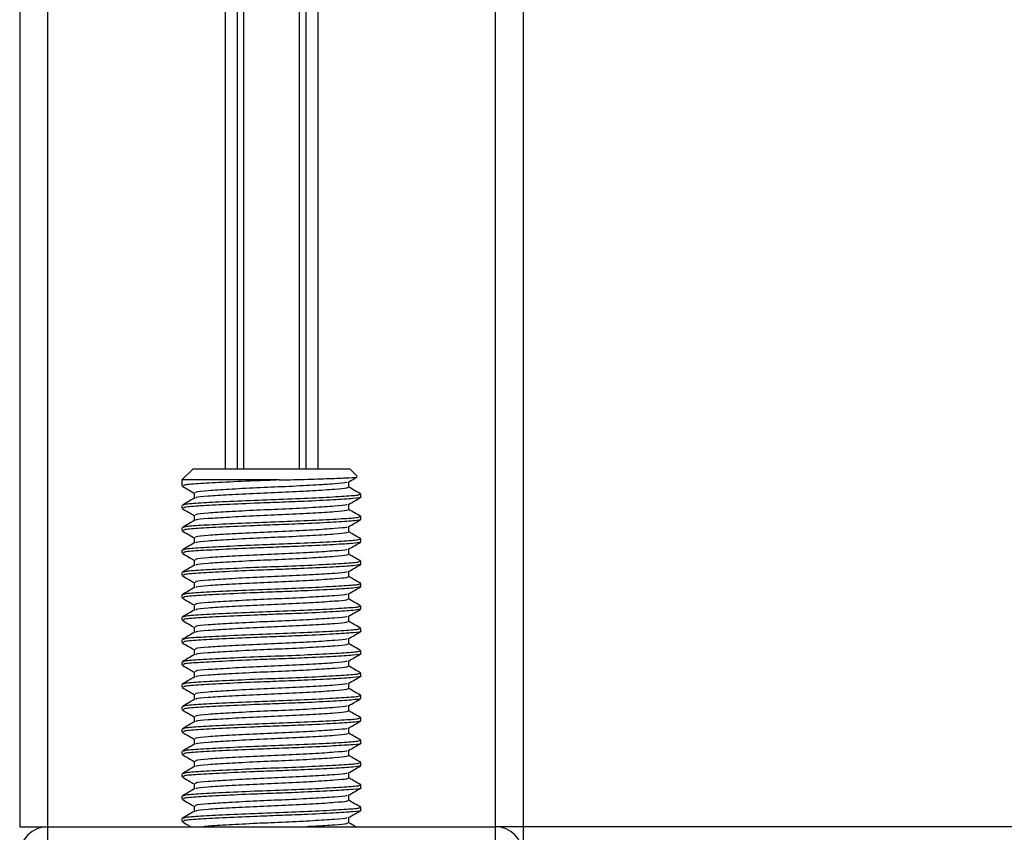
# Model space of a CAD drawing. Header units: millimetres. Extents: x 0 to 420, y 0 to 297.
# Tile 13 of 79: x 79 to 86, y 193 to 199. Entities that reach past the tile are written whole.
import ezdxf

# ---------------------------------------------------------------- set-up
doc = ezdxf.new("R2010")
doc.units = ezdxf.units.MM

msp = doc.modelspace()

# ---------------------------------------------------------------- linework, layer by layer
at = {"color": 7, "linetype": 'Continuous', "lineweight": 25}
for p, q in [((79.29436, 244.02058), (79.29436, 193.00075)), ((79.49365, 244.02058), (79.49365, 193.00075)), ((82.68239, 244.02058), (82.68239, 193.00075)), ((82.88169, 244.02058), (82.88169, 193.00075)), ((80.75719, 236.21614), (80.75719, 195.55174)), ((80.84361, 236.21614), (80.84361, 195.55174)), ((80.88937, 236.21614), (80.88937, 195.55174)), ((81.28667, 236.21614), (81.28667, 195.55174)), ((81.33244, 236.21614), (81.33244, 195.55174)), ((81.41885, 236.21614), (81.41885, 195.55174)), ((80.52999, 195.55174), (80.45027, 195.47203)), ((80.52999, 195.55174), (81.64605, 195.55174)), ((81.6978, 195.49999), (81.64605, 195.55174)), ((80.45027, 195.47203), (80.45027, 195.42988)), ((81.14332, 195.47203), (80.45027, 195.47203)), ((81.63947, 195.41986), (81.63947, 195.45872)), ((80.53657, 195.38), (80.53657, 195.34128)), ((81.72577, 195.35013), (81.72577, 195.37014)), ((80.45027, 195.29038), (80.45027, 195.27045)), ((81.63947, 195.26042), (81.63947, 195.29928)), ((80.53657, 195.22056), (80.53657, 195.18184)), ((81.72018, 195.19069), (81.72487, 195.1893)), ((81.72577, 195.19069), (81.72577, 195.2107)), ((80.45027, 195.13094), (80.45027, 195.11101)), ((81.63947, 195.10098), (81.63947, 195.13984)), ((80.53657, 195.06112), (80.53657, 195.02241)), ((81.72018, 195.03126), (81.72487, 195.02987)), ((81.72577, 195.03126), (81.72577, 195.05126)), ((80.45027, 194.9715), (80.45027, 194.95157)), ((81.63947, 194.94154), (81.63947, 194.98041)), ((80.53657, 194.90169), (80.53657, 194.86297)), ((81.72577, 194.87182), (81.72577, 194.89183)), ((81.63947, 194.78211), (81.63947, 194.82097)), ((81.72018, 194.87182), (81.72487, 194.87043)), ((80.45027, 194.81206), (80.45027, 194.79214)), ((80.53657, 194.74225), (80.53657, 194.70353)), ((81.72018, 194.71238), (81.72487, 194.71099)), ((81.72577, 194.71238), (81.72577, 194.73239)), ((80.45027, 194.65263), (80.45027, 194.6327)), ((81.63947, 194.62267), (81.63947, 194.66153)), ((80.53657, 194.58281), (80.53657, 194.5441)), ((81.72018, 194.55295), (81.72487, 194.55155)), ((81.72577, 194.55295), (81.72577, 194.57295)), ((80.45027, 194.49319), (80.45027, 194.47326)), ((81.63947, 194.46323), (81.63947, 194.5021)), ((80.53657, 194.42337), (80.53657, 194.38466)), ((81.72577, 194.39351), (81.72577, 194.41352)), ((80.45027, 194.33375), (80.45027, 194.31382)), ((81.63947, 194.3038), (81.63947, 194.34266)), ((80.53657, 194.26394), (80.53657, 194.22522)), ((81.72577, 194.23407), (81.72577, 194.25408)), ((81.63947, 194.14436), (81.63947, 194.18322)), ((80.45027, 194.17432), (80.45027, 194.15439)), ((80.53657, 194.1045), (80.53657, 194.06579)), ((81.72577, 194.07463), (81.72577, 194.09464)), ((80.45027, 194.01488), (80.45027, 193.99495)), ((81.63947, 193.98492), (81.63947, 194.02378)), ((80.53657, 193.94506), (80.53657, 193.90635)), ((81.72018, 193.9152), (81.72487, 193.91381)), ((81.72577, 193.9152), (81.72577, 193.9352)), ((80.45027, 193.85544), (80.45027, 193.83551)), ((81.63947, 193.82549), (81.63947, 193.86435)), ((80.53657, 193.78563), (80.53657, 193.74691)), ((81.72577, 193.75576), (81.72577, 193.77577)), ((80.45027, 193.69601), (80.45027, 193.67608)), ((81.63947, 193.66605), (81.63947, 193.70491)), ((81.72018, 193.75576), (81.72487, 193.75437)), ((80.53657, 193.62619), (80.53657, 193.58748)), ((81.72577, 193.59632), (81.72577, 193.61633)), ((80.45027, 193.53657), (80.45027, 193.51664)), ((81.63947, 193.50661), (81.63947, 193.54547)), ((80.53657, 193.46675), (80.53657, 193.42804)), ((81.72018, 193.43689), (81.72487, 193.4355)), ((81.72577, 193.43689), (81.72577, 193.45689)), ((80.45027, 193.37713), (80.45027, 193.3572)), ((81.63947, 193.34718), (81.63947, 193.38604)), ((80.53657, 193.30732), (80.53657, 193.2686)), ((81.72577, 193.27745), (81.72577, 193.29746)), ((80.45027, 193.2177), (80.45027, 193.19777)), ((81.63947, 193.18774), (81.63947, 193.2266)), ((80.53657, 193.14788), (80.53657, 193.10916)), ((81.72577, 193.11801), (81.72577, 193.13802)), ((81.63947, 193.0283), (81.63947, 193.06716)), ((79.29436, 193.00075), (79.49365, 193.00075)), ((79.49365, 193.00075), (79.49365, 192.84132)), ((79.49365, 193.00075), (82.68239, 193.00075)), ((80.45027, 193.05826), (80.45027, 193.03833)), ((82.88169, 193.00075), (82.68239, 193.00075)), ((82.68239, 193.00075), (82.68239, 192.84132)), ((192.49459, 193.00075), (82.88169, 193.00075)), ((82.88169, 193.00075), (82.88169, 192.82537))]:
    msp.add_line(p, q, dxfattribs=at)
for centre, start, end in [((79.49365, 192.80146), 90, 180), ((82.68239, 192.80146), 0, 90)]:
    msp.add_arc(centre, 0.1993, start, end, dxfattribs=at)
for points, knots in [([(81.14332, 195.47203), (81.08394, 195.46979), (80.94214, 195.46446), (80.73094, 195.45484), (80.55654, 195.44552), (80.45787, 195.43744), (80.46061, 195.43198), (80.46167, 195.42988)], [0, 0, 0, 0, 0.1684965, 0.4023825, 0.6300711, 0.8575321, 1, 1, 1, 1]), ([(81.62703, 195.45721), (81.62678, 195.45588), (81.62591, 195.45127), (81.54262, 195.44452), (81.39141, 195.4342), (81.19115, 195.42432), (80.97781, 195.41552), (80.77937, 195.405), (80.62841, 195.3957), (80.54303, 195.3876), (80.54544, 195.38212), (80.54638, 195.38001)], [0, 0, 0, 0, 0.0492908, 0.1712997, 0.2981292, 0.4238469, 0.5463291, 0.6737547, 0.7978, 0.9217212, 1, 1, 1, 1]), ([(81.14332, 195.47203), (81.21284, 195.47374), (81.35189, 195.47716), (81.52815, 195.483), (81.64947, 195.48839), (81.70697, 195.49243), (81.69653, 195.49513), (81.69368, 195.49586)], [0, 0, 0, 0, 0.22848125, 0.45696251, 0.68544372, 0.91407716, 1, 1, 1, 1]), ([(81.63674, 195.45714), (81.65117, 195.46549), (81.67168, 195.47738), (81.6922, 195.48926), (81.69829, 195.49278)], [0, 0, 0, 0, 0.7031723, 1, 1, 1, 1]), ([(80.45273, 195.42755), (80.46716, 195.4192), (80.49511, 195.40302), (80.52306, 195.38683), (80.53657, 195.379)], [0, 0, 0, 0, 0.5163558, 1, 1, 1, 1]), ([(81.63007, 195.41992), (81.63044, 195.41771), (81.63139, 195.4122), (81.54377, 195.40464), (81.39111, 195.39434), (81.19121, 195.38446), (80.97786, 195.37567), (80.7791, 195.36515), (80.6294, 195.35584), (80.54759, 195.34845), (80.54817, 195.34375), (80.54834, 195.34239)], [0, 0, 0, 0, 0.0812126, 0.2026951, 0.3289775, 0.4541529, 0.5761068, 0.7029826, 0.8264929, 0.9498795, 1, 1, 1, 1]), ([(81.7242, 195.37194), (81.70976, 195.3803), (81.68152, 195.39665), (81.65327, 195.413), (81.63947, 195.421)], [0, 0, 0, 0, 0.5112595, 1, 1, 1, 1]), ([(80.53846, 195.34238), (80.52403, 195.33402), (80.49516, 195.31729), (80.46629, 195.30058), (80.45185, 195.29222)], [0, 0, 0, 0, 0.4998987, 1, 1, 1, 1]), ([(81.71495, 195.37014), (81.7154, 195.36791), (81.71653, 195.36238), (81.61511, 195.35482), (81.43853, 195.34452), (81.20737, 195.33464), (80.96055, 195.32584), (80.73106, 195.31532), (80.55651, 195.30602), (80.45787, 195.29793), (80.46061, 195.29248), (80.46167, 195.29038)], [0, 0, 0, 0, 0.07952416, 0.19773806, 0.32061745, 0.44242089, 0.56109289, 0.68454905, 0.80473395, 0.92479867, 1, 1, 1, 1]), ([(81.72018, 195.35013), (81.72198, 195.34967), (81.73667, 195.34587), (81.67582, 195.3393), (81.53948, 195.33002), (81.34503, 195.32032), (81.14602, 195.31266), (80.94186, 195.30502), (80.73102, 195.2954), (80.55652, 195.28609), (80.45787, 195.278), (80.46061, 195.27255), (80.46167, 195.27045)], [0, 0, 0, 0, 0.0167834, 0.1370015, 0.2569808, 0.380436, 0.4722687, 0.5611895, 0.6846185, 0.8047769, 0.9248152, 1, 1, 1, 1]), ([(81.63674, 195.2977), (81.65117, 195.30606), (81.68002, 195.32277), (81.70888, 195.33948), (81.72332, 195.34783)], [0, 0, 0, 0, 0.4999098, 1, 1, 1, 1]), ([(80.45273, 195.26811), (80.46716, 195.25976), (80.49511, 195.24358), (80.52306, 195.22739), (80.53657, 195.21956)], [0, 0, 0, 0, 0.51635581, 1, 1, 1, 1]), ([(81.62703, 195.29777), (81.62678, 195.29645), (81.62591, 195.29183), (81.54262, 195.28508), (81.39141, 195.27476), (81.19115, 195.26489), (80.97781, 195.25609), (80.77937, 195.24557), (80.62841, 195.23627), (80.54303, 195.22816), (80.54544, 195.22269), (80.54638, 195.22057)], [0, 0, 0, 0, 0.04929084, 0.1712997, 0.29812922, 0.42384695, 0.54632913, 0.67375466, 0.7978, 0.92172117, 1, 1, 1, 1]), ([(81.63007, 195.26048), (81.63044, 195.25827), (81.63139, 195.25276), (81.54377, 195.24521), (81.39111, 195.23491), (81.19121, 195.22502), (80.97786, 195.21623), (80.7791, 195.20571), (80.6294, 195.1964), (80.54759, 195.18902), (80.54817, 195.18431), (80.54834, 195.18295)], [0, 0, 0, 0, 0.08121257, 0.20269512, 0.32897753, 0.45415295, 0.57610678, 0.70298262, 0.82649287, 0.94987948, 1, 1, 1, 1]), ([(81.7242, 195.2125), (81.70976, 195.22086), (81.68152, 195.23721), (81.65327, 195.25357), (81.63947, 195.26156)], [0, 0, 0, 0, 0.5112595, 1, 1, 1, 1]), ([(80.53846, 195.18294), (80.52403, 195.17458), (80.49516, 195.15785), (80.46629, 195.14114), (80.45185, 195.13278)], [0, 0, 0, 0, 0.4998987, 1, 1, 1, 1]), ([(81.71495, 195.2107), (81.7154, 195.20848), (81.71653, 195.20295), (81.61511, 195.19538), (81.43853, 195.18508), (81.20737, 195.1752), (80.96055, 195.1664), (80.73106, 195.15588), (80.55651, 195.14658), (80.45787, 195.13849), (80.46061, 195.13304), (80.46167, 195.13094)], [0, 0, 0, 0, 0.07952416, 0.19773806, 0.32061745, 0.44242089, 0.56109289, 0.68454905, 0.80473395, 0.92479867, 1, 1, 1, 1]), ([(81.71949, 195.18842), (81.70734, 195.18555), (81.68183, 195.17951), (81.53651, 195.1706), (81.34561, 195.16088), (81.14589, 195.15322), (80.94191, 195.14558), (80.73101, 195.13596), (80.55652, 195.12665), (80.45787, 195.11856), (80.46061, 195.11311), (80.46167, 195.11101)], [0, 0, 0, 0, 0.1121001, 0.2355413, 0.3625587, 0.4570412, 0.5485278, 0.6755183, 0.7991439, 0.9226458, 1, 1, 1, 1]), ([(81.63674, 195.13826), (81.65117, 195.14662), (81.68002, 195.16334), (81.70888, 195.18004), (81.72332, 195.1884)], [0, 0, 0, 0, 0.4999098, 1, 1, 1, 1]), ([(80.45273, 195.10868), (80.46716, 195.10032), (80.49511, 195.08414), (80.52306, 195.06795), (80.53657, 195.06012)], [0, 0, 0, 0, 0.5163558, 1, 1, 1, 1]), ([(81.62703, 195.13834), (81.62678, 195.13701), (81.62591, 195.13239), (81.54262, 195.12565), (81.39141, 195.11533), (81.19115, 195.10545), (80.97781, 195.09665), (80.77937, 195.08613), (80.62841, 195.07683), (80.54303, 195.06872), (80.54544, 195.06325), (80.54638, 195.06113)], [0, 0, 0, 0, 0.0492908, 0.1712997, 0.2981292, 0.4238469, 0.5463291, 0.6737547, 0.7978, 0.9217212, 1, 1, 1, 1]), ([(81.63007, 195.10105), (81.63044, 195.09884), (81.63139, 195.09332), (81.54377, 195.08577), (81.39111, 195.07547), (81.19121, 195.06559), (80.97786, 195.05679), (80.7791, 195.04627), (80.6294, 195.03696), (80.54759, 195.02958), (80.54817, 195.02488), (80.54834, 195.02352)], [0, 0, 0, 0, 0.0812126, 0.2026951, 0.3289775, 0.4541529, 0.5761068, 0.7029826, 0.8264929, 0.9498795, 1, 1, 1, 1]), ([(81.7242, 195.05306), (81.70976, 195.06142), (81.68152, 195.07777), (81.65327, 195.09413), (81.63947, 195.10213)], [0, 0, 0, 0, 0.5112595, 1, 1, 1, 1]), ([(80.53846, 195.0235), (80.52403, 195.01514), (80.49516, 194.99842), (80.46629, 194.9817), (80.45185, 194.97334)], [0, 0, 0, 0, 0.4998987, 1, 1, 1, 1]), ([(81.71495, 195.05126), (81.7154, 195.04904), (81.71653, 195.04351), (81.61511, 195.03594), (81.43853, 195.02565), (81.20737, 195.01576), (80.96055, 195.00697), (80.73106, 194.99645), (80.55651, 194.98715), (80.45787, 194.97906), (80.46061, 194.9736), (80.46167, 194.9715)], [0, 0, 0, 0, 0.0795242, 0.1977381, 0.3206174, 0.4424209, 0.5610929, 0.684549, 0.8047339, 0.9247987, 1, 1, 1, 1]), ([(81.71949, 195.02898), (81.70734, 195.02611), (81.68183, 195.02007), (81.53651, 195.01117), (81.34561, 195.00144), (81.14589, 194.99379), (80.94191, 194.98615), (80.73101, 194.97653), (80.55652, 194.96721), (80.45787, 194.95913), (80.46061, 194.95367), (80.46167, 194.95157)], [0, 0, 0, 0, 0.1121001, 0.2355413, 0.3625587, 0.4570412, 0.5485278, 0.6755183, 0.7991439, 0.9226458, 1, 1, 1, 1]), ([(81.63674, 194.97883), (81.65117, 194.98718), (81.68002, 195.0039), (81.70888, 195.0206), (81.72332, 195.02896)], [0, 0, 0, 0, 0.4999098, 1, 1, 1, 1]), ([(81.62703, 194.9789), (81.62678, 194.97757), (81.62591, 194.97296), (81.54262, 194.96621), (81.39141, 194.95589), (81.19115, 194.94601), (80.97781, 194.93721), (80.77937, 194.92669), (80.62841, 194.91739), (80.54303, 194.90928), (80.54544, 194.90381), (80.54638, 194.9017)], [0, 0, 0, 0, 0.0492908, 0.1712997, 0.2981292, 0.4238469, 0.5463291, 0.6737547, 0.7978, 0.9217212, 1, 1, 1, 1]), ([(80.45273, 194.94924), (80.46716, 194.94089), (80.49511, 194.92471), (80.52306, 194.90852), (80.53657, 194.90069)], [0, 0, 0, 0, 0.51635581, 1, 1, 1, 1]), ([(81.71495, 194.89183), (81.7154, 194.8896), (81.71653, 194.88407), (81.61511, 194.87651), (81.43853, 194.86621), (81.20737, 194.85633), (80.96055, 194.84753), (80.73106, 194.83701), (80.55651, 194.82771), (80.45787, 194.81962), (80.46061, 194.81416), (80.46167, 194.81206)], [0, 0, 0, 0, 0.0795242, 0.1977381, 0.3206174, 0.4424209, 0.5610929, 0.684549, 0.8047339, 0.9247987, 1, 1, 1, 1]), ([(81.63007, 194.94161), (81.63044, 194.9394), (81.63139, 194.93388), (81.54377, 194.92633), (81.39111, 194.91603), (81.19121, 194.90615), (80.97786, 194.89735), (80.7791, 194.88684), (80.6294, 194.87752), (80.54759, 194.87014), (80.54817, 194.86544), (80.54834, 194.86408)], [0, 0, 0, 0, 0.0812126, 0.2026951, 0.3289775, 0.4541529, 0.5761068, 0.7029826, 0.8264929, 0.9498795, 1, 1, 1, 1]), ([(81.7242, 194.89363), (81.70976, 194.90198), (81.68152, 194.91833), (81.65327, 194.93469), (81.63947, 194.94269)], [0, 0, 0, 0, 0.5112595, 1, 1, 1, 1]), ([(80.53846, 194.86407), (80.52403, 194.85571), (80.49516, 194.83898), (80.46629, 194.82227), (80.45185, 194.81391)], [0, 0, 0, 0, 0.4998987, 1, 1, 1, 1]), ([(81.71949, 194.86954), (81.70734, 194.86667), (81.68183, 194.86064), (81.53651, 194.85173), (81.34561, 194.842), (81.14589, 194.83435), (80.94191, 194.82671), (80.73101, 194.81709), (80.55652, 194.80778), (80.45787, 194.79969), (80.46061, 194.79424), (80.46167, 194.79214)], [0, 0, 0, 0, 0.1121001, 0.2355413, 0.3625587, 0.4570412, 0.5485278, 0.6755183, 0.7991439, 0.9226458, 1, 1, 1, 1]), ([(81.62703, 194.81946), (81.62678, 194.81814), (81.62591, 194.81352), (81.54262, 194.80677), (81.39141, 194.79645), (81.19115, 194.78657), (80.97781, 194.77778), (80.77937, 194.76726), (80.62841, 194.75795), (80.54303, 194.74985), (80.54544, 194.74438), (80.54638, 194.74226)], [0, 0, 0, 0, 0.0492908, 0.1712997, 0.2981292, 0.4238469, 0.5463291, 0.6737547, 0.7978, 0.9217212, 1, 1, 1, 1]), ([(81.63674, 194.81939), (81.65117, 194.82775), (81.68002, 194.84446), (81.70888, 194.86117), (81.72332, 194.86952)], [0, 0, 0, 0, 0.4999098, 1, 1, 1, 1]), ([(80.45273, 194.7898), (80.46716, 194.78145), (80.49511, 194.76527), (80.52306, 194.74908), (80.53657, 194.74125)], [0, 0, 0, 0, 0.5163558, 1, 1, 1, 1]), ([(81.63007, 194.78217), (81.63044, 194.77996), (81.63139, 194.77445), (81.54377, 194.76689), (81.39111, 194.7566), (81.19121, 194.74671), (80.97786, 194.73792), (80.7791, 194.7274), (80.6294, 194.71809), (80.54759, 194.7107), (80.54817, 194.706), (80.54834, 194.70464)], [0, 0, 0, 0, 0.0812126, 0.2026951, 0.3289775, 0.4541529, 0.5761068, 0.7029826, 0.8264929, 0.9498795, 1, 1, 1, 1]), ([(81.7242, 194.73419), (81.70976, 194.74255), (81.68152, 194.7589), (81.65327, 194.77526), (81.63947, 194.78325)], [0, 0, 0, 0, 0.5112595, 1, 1, 1, 1]), ([(80.53846, 194.70463), (80.52403, 194.69627), (80.49516, 194.67954), (80.46629, 194.66283), (80.45185, 194.65447)], [0, 0, 0, 0, 0.4998987, 1, 1, 1, 1]), ([(81.71495, 194.73239), (81.7154, 194.73017), (81.71653, 194.72464), (81.61511, 194.71707), (81.43853, 194.70677), (81.20737, 194.69689), (80.96055, 194.68809), (80.73106, 194.67757), (80.55651, 194.66827), (80.45787, 194.66018), (80.46061, 194.65473), (80.46167, 194.65263)], [0, 0, 0, 0, 0.0795242, 0.1977381, 0.3206174, 0.4424209, 0.5610929, 0.684549, 0.8047339, 0.9247987, 1, 1, 1, 1]), ([(81.71949, 194.71011), (81.70734, 194.70723), (81.68183, 194.7012), (81.53651, 194.69229), (81.34561, 194.68257), (81.14589, 194.67491), (80.94191, 194.66727), (80.73101, 194.65765), (80.55652, 194.64834), (80.45787, 194.64025), (80.46061, 194.6348), (80.46167, 194.6327)], [0, 0, 0, 0, 0.1121001, 0.2355413, 0.3625587, 0.4570412, 0.5485278, 0.6755183, 0.7991439, 0.9226458, 1, 1, 1, 1]), ([(81.63674, 194.65995), (81.65117, 194.66831), (81.68002, 194.68502), (81.70888, 194.70173), (81.72332, 194.71009)], [0, 0, 0, 0, 0.4999098, 1, 1, 1, 1]), ([(80.45273, 194.63037), (80.46716, 194.62201), (80.49511, 194.60583), (80.52306, 194.58964), (80.53657, 194.58181)], [0, 0, 0, 0, 0.5163558, 1, 1, 1, 1]), ([(81.62703, 194.66003), (81.62678, 194.6587), (81.62591, 194.65408), (81.54262, 194.64733), (81.39141, 194.63701), (81.19115, 194.62714), (80.97781, 194.61834), (80.77937, 194.60782), (80.62841, 194.59852), (80.54303, 194.59041), (80.54544, 194.58494), (80.54638, 194.58282)], [0, 0, 0, 0, 0.0492908, 0.1712997, 0.2981292, 0.4238469, 0.5463291, 0.6737547, 0.7978, 0.9217212, 1, 1, 1, 1]), ([(81.63007, 194.62274), (81.63044, 194.62053), (81.63139, 194.61501), (81.54377, 194.60746), (81.39111, 194.59716), (81.19121, 194.58728), (80.97786, 194.57848), (80.7791, 194.56796), (80.6294, 194.55865), (80.54759, 194.55127), (80.54817, 194.54656), (80.54834, 194.54521)], [0, 0, 0, 0, 0.0812126, 0.2026951, 0.3289775, 0.4541529, 0.5761068, 0.7029826, 0.8264929, 0.9498795, 1, 1, 1, 1]), ([(81.7242, 194.57475), (81.70976, 194.58311), (81.68152, 194.59946), (81.65327, 194.61582), (81.63947, 194.62382)], [0, 0, 0, 0, 0.5112595, 1, 1, 1, 1]), ([(80.53846, 194.54519), (80.52403, 194.53683), (80.49516, 194.52011), (80.46629, 194.50339), (80.45185, 194.49503)], [0, 0, 0, 0, 0.4998987, 1, 1, 1, 1]), ([(81.71495, 194.57295), (81.7154, 194.57073), (81.71653, 194.5652), (81.61511, 194.55763), (81.43853, 194.54734), (81.20737, 194.53745), (80.96055, 194.52866), (80.73106, 194.51814), (80.55651, 194.50883), (80.45787, 194.50074), (80.46061, 194.49529), (80.46167, 194.49319)], [0, 0, 0, 0, 0.0795242, 0.1977381, 0.3206174, 0.4424209, 0.5610929, 0.684549, 0.8047339, 0.9247987, 1, 1, 1, 1]), ([(81.71949, 194.55067), (81.70734, 194.5478), (81.68183, 194.54176), (81.53651, 194.53286), (81.34561, 194.52313), (81.14589, 194.51547), (80.94191, 194.50784), (80.73101, 194.49821), (80.55652, 194.4889), (80.45787, 194.48082), (80.46061, 194.47536), (80.46167, 194.47326)], [0, 0, 0, 0, 0.1121001, 0.2355413, 0.3625587, 0.4570412, 0.5485278, 0.6755183, 0.7991439, 0.9226458, 1, 1, 1, 1]), ([(81.63674, 194.50052), (81.65117, 194.50887), (81.68002, 194.52559), (81.70888, 194.54229), (81.72332, 194.55065)], [0, 0, 0, 0, 0.4999098, 1, 1, 1, 1]), ([(80.45273, 194.47093), (80.46716, 194.46258), (80.49511, 194.4464), (80.52306, 194.43021), (80.53657, 194.42238)], [0, 0, 0, 0, 0.5163558, 1, 1, 1, 1]), ([(81.62703, 194.50059), (81.62678, 194.49926), (81.62591, 194.49465), (81.54262, 194.4879), (81.39141, 194.47758), (81.19115, 194.4677), (80.97781, 194.4589), (80.77937, 194.44838), (80.62841, 194.43908), (80.54303, 194.43097), (80.54544, 194.4255), (80.54638, 194.42338)], [0, 0, 0, 0, 0.0492908, 0.1712997, 0.2981292, 0.4238469, 0.5463291, 0.6737547, 0.7978, 0.9217212, 1, 1, 1, 1]), ([(81.63007, 194.4633), (81.63044, 194.46109), (81.63139, 194.45557), (81.54377, 194.44802), (81.39111, 194.43772), (81.19121, 194.42784), (80.97786, 194.41904), (80.7791, 194.40852), (80.6294, 194.39921), (80.54759, 194.39183), (80.54817, 194.38713), (80.54834, 194.38577)], [0, 0, 0, 0, 0.0812126, 0.2026951, 0.3289775, 0.4541529, 0.5761068, 0.7029826, 0.8264929, 0.9498795, 1, 1, 1, 1]), ([(81.7242, 194.41532), (81.70976, 194.42367), (81.68152, 194.44002), (81.65327, 194.45638), (81.63947, 194.46438)], [0, 0, 0, 0, 0.5112595, 1, 1, 1, 1]), ([(81.71495, 194.41352), (81.7154, 194.41129), (81.71653, 194.40576), (81.61511, 194.3982), (81.43853, 194.3879), (81.20737, 194.37802), (80.96055, 194.36922), (80.73106, 194.3587), (80.55651, 194.3494), (80.45787, 194.34131), (80.46061, 194.33585), (80.46167, 194.33375)], [0, 0, 0, 0, 0.0795242, 0.1977381, 0.3206174, 0.4424209, 0.5610929, 0.684549, 0.8047339, 0.9247987, 1, 1, 1, 1]), ([(81.72018, 194.39351), (81.72198, 194.39304), (81.73667, 194.38925), (81.67582, 194.38267), (81.53948, 194.3734), (81.34503, 194.3637), (81.14602, 194.35604), (80.94186, 194.3484), (80.73102, 194.33878), (80.55652, 194.32947), (80.45787, 194.32138), (80.46061, 194.31592), (80.46167, 194.31382)], [0, 0, 0, 0, 0.0167834, 0.1370015, 0.2569808, 0.380436, 0.4722687, 0.5611895, 0.6846185, 0.8047769, 0.9248152, 1, 1, 1, 1]), ([(80.53846, 194.38576), (80.52403, 194.37739), (80.49516, 194.36067), (80.46629, 194.34396), (80.45185, 194.3356)], [0, 0, 0, 0, 0.49989867, 1, 1, 1, 1]), ([(81.62703, 194.34115), (81.62678, 194.33982), (81.62591, 194.33521), (81.54262, 194.32846), (81.39141, 194.31814), (81.19115, 194.30826), (80.97781, 194.29947), (80.77937, 194.28895), (80.62841, 194.27964), (80.54303, 194.27154), (80.54544, 194.26607), (80.54638, 194.26395)], [0, 0, 0, 0, 0.0492908, 0.1712997, 0.2981292, 0.4238469, 0.5463291, 0.6737547, 0.7978, 0.9217212, 1, 1, 1, 1]), ([(81.63674, 194.34108), (81.65117, 194.34944), (81.68002, 194.36615), (81.70888, 194.38286), (81.72332, 194.39121)], [0, 0, 0, 0, 0.4999098, 1, 1, 1, 1]), ([(80.45273, 194.31149), (80.46716, 194.30314), (80.49511, 194.28696), (80.52306, 194.27077), (80.53657, 194.26294)], [0, 0, 0, 0, 0.5163558, 1, 1, 1, 1]), ([(81.71495, 194.25408), (81.7154, 194.25185), (81.71653, 194.24632), (81.61511, 194.23876), (81.43853, 194.22846), (81.20737, 194.21858), (80.96055, 194.20978), (80.73106, 194.19926), (80.55651, 194.18996), (80.45787, 194.18187), (80.46061, 194.17642), (80.46167, 194.17432)], [0, 0, 0, 0, 0.07952416, 0.19773806, 0.32061745, 0.44242089, 0.56109289, 0.68454905, 0.80473395, 0.92479867, 1, 1, 1, 1]), ([(81.63007, 194.30386), (81.63044, 194.30165), (81.63139, 194.29614), (81.54377, 194.28858), (81.39111, 194.27829), (81.19121, 194.2684), (80.97786, 194.25961), (80.7791, 194.24909), (80.6294, 194.23978), (80.54759, 194.23239), (80.54817, 194.22769), (80.54834, 194.22633)], [0, 0, 0, 0, 0.0812126, 0.2026951, 0.3289775, 0.4541529, 0.5761068, 0.7029826, 0.8264929, 0.9498795, 1, 1, 1, 1]), ([(81.7242, 194.25588), (81.70976, 194.26424), (81.68152, 194.28059), (81.65327, 194.29695), (81.63947, 194.30494)], [0, 0, 0, 0, 0.5112595, 1, 1, 1, 1]), ([(80.53846, 194.22632), (80.52403, 194.21796), (80.49516, 194.20123), (80.46629, 194.18452), (80.45185, 194.17616)], [0, 0, 0, 0, 0.4998987, 1, 1, 1, 1]), ([(81.72018, 194.23407), (81.72198, 194.23361), (81.73667, 194.22981), (81.67582, 194.22324), (81.53948, 194.21396), (81.34503, 194.20426), (81.14602, 194.1966), (80.94186, 194.18896), (80.73102, 194.17934), (80.55652, 194.17003), (80.45787, 194.16194), (80.46061, 194.15649), (80.46167, 194.15439)], [0, 0, 0, 0, 0.0167834, 0.13700153, 0.25698079, 0.38043598, 0.47226866, 0.56118953, 0.6846185, 0.80477694, 0.92481522, 1, 1, 1, 1]), ([(81.62703, 194.18172), (81.62678, 194.18039), (81.62591, 194.17577), (81.54262, 194.16902), (81.39141, 194.1587), (81.19115, 194.14883), (80.97781, 194.14003), (80.77937, 194.12951), (80.62841, 194.12021), (80.54303, 194.1121), (80.54544, 194.10663), (80.54638, 194.10451)], [0, 0, 0, 0, 0.0492908, 0.1712997, 0.2981292, 0.4238469, 0.5463291, 0.6737547, 0.7978, 0.9217212, 1, 1, 1, 1]), ([(81.63674, 194.18164), (81.65117, 194.19), (81.68002, 194.20671), (81.70888, 194.22342), (81.72332, 194.23177)], [0, 0, 0, 0, 0.4999098, 1, 1, 1, 1]), ([(80.45273, 194.15206), (80.46716, 194.1437), (80.49511, 194.12752), (80.52306, 194.11133), (80.53657, 194.1035)], [0, 0, 0, 0, 0.5163558, 1, 1, 1, 1]), ([(81.63007, 194.14442), (81.63044, 194.14221), (81.63139, 194.1367), (81.54377, 194.12915), (81.39111, 194.11885), (81.19121, 194.10897), (80.97786, 194.10017), (80.7791, 194.08965), (80.6294, 194.08034), (80.54759, 194.07296), (80.54817, 194.06825), (80.54834, 194.0669)], [0, 0, 0, 0, 0.0812126, 0.2026951, 0.3289775, 0.4541529, 0.5761068, 0.7029826, 0.8264929, 0.9498795, 1, 1, 1, 1]), ([(81.7242, 194.09644), (81.70976, 194.1048), (81.68152, 194.12115), (81.65327, 194.13751), (81.63947, 194.1455)], [0, 0, 0, 0, 0.5112595, 1, 1, 1, 1]), ([(80.53846, 194.06688), (80.52403, 194.05852), (80.49516, 194.0418), (80.46629, 194.02508), (80.45185, 194.01672)], [0, 0, 0, 0, 0.49989867, 1, 1, 1, 1]), ([(81.71495, 194.09464), (81.7154, 194.09242), (81.71653, 194.08689), (81.61511, 194.07932), (81.43853, 194.06903), (81.20737, 194.05914), (80.96055, 194.05035), (80.73106, 194.03982), (80.55651, 194.03052), (80.45787, 194.02243), (80.46061, 194.01698), (80.46167, 194.01488)], [0, 0, 0, 0, 0.07952416, 0.19773806, 0.32061745, 0.44242089, 0.56109289, 0.68454905, 0.80473395, 0.92479867, 1, 1, 1, 1]), ([(81.72018, 194.07463), (81.72198, 194.07417), (81.73667, 194.07037), (81.67582, 194.0638), (81.53948, 194.05453), (81.34503, 194.04482), (81.14602, 194.03716), (80.94186, 194.02952), (80.73102, 194.0199), (80.55652, 194.01059), (80.45787, 194.0025), (80.46061, 193.99705), (80.46167, 193.99495)], [0, 0, 0, 0, 0.0167834, 0.1370015, 0.2569808, 0.380436, 0.4722687, 0.5611895, 0.6846185, 0.8047769, 0.9248152, 1, 1, 1, 1]), ([(81.63674, 194.02221), (81.65117, 194.03056), (81.68002, 194.04728), (81.70888, 194.06398), (81.72332, 194.07234)], [0, 0, 0, 0, 0.4999098, 1, 1, 1, 1]), ([(80.45273, 193.99262), (80.46716, 193.98426), (80.49511, 193.96808), (80.52306, 193.9519), (80.53657, 193.94407)], [0, 0, 0, 0, 0.5163558, 1, 1, 1, 1]), ([(81.62703, 194.02228), (81.62678, 194.02095), (81.62591, 194.01634), (81.54262, 194.00959), (81.39141, 193.99927), (81.19115, 193.98939), (80.97781, 193.98059), (80.77937, 193.97007), (80.62841, 193.96077), (80.54303, 193.95266), (80.54544, 193.94719), (80.54638, 193.94507)], [0, 0, 0, 0, 0.0492908, 0.1712997, 0.2981292, 0.4238469, 0.5463291, 0.6737547, 0.7978, 0.9217212, 1, 1, 1, 1]), ([(81.63007, 193.98499), (81.63044, 193.98278), (81.63139, 193.97726), (81.54377, 193.96971), (81.39111, 193.95941), (81.19121, 193.94953), (80.97786, 193.94073), (80.7791, 193.93021), (80.6294, 193.9209), (80.54759, 193.91352), (80.54817, 193.90882), (80.54834, 193.90746)], [0, 0, 0, 0, 0.0812126, 0.2026951, 0.3289775, 0.4541529, 0.5761068, 0.7029826, 0.8264929, 0.9498795, 1, 1, 1, 1]), ([(81.7242, 193.937), (81.70976, 193.94536), (81.68152, 193.96171), (81.65327, 193.97807), (81.63947, 193.98607)], [0, 0, 0, 0, 0.5112595, 1, 1, 1, 1]), ([(80.53846, 193.90744), (80.52403, 193.89908), (80.49516, 193.88236), (80.46629, 193.86564), (80.45185, 193.85729)], [0, 0, 0, 0, 0.4998987, 1, 1, 1, 1]), ([(81.71495, 193.9352), (81.7154, 193.93298), (81.71653, 193.92745), (81.61511, 193.91989), (81.43853, 193.90959), (81.20737, 193.8997), (80.96055, 193.89091), (80.73106, 193.88039), (80.55651, 193.87109), (80.45787, 193.863), (80.46061, 193.85754), (80.46167, 193.85544)], [0, 0, 0, 0, 0.0795242, 0.1977381, 0.3206174, 0.4424209, 0.5610929, 0.684549, 0.8047339, 0.9247987, 1, 1, 1, 1]), ([(81.71949, 193.91292), (81.70734, 193.91005), (81.68183, 193.90402), (81.53651, 193.89511), (81.34561, 193.88538), (81.14589, 193.87773), (80.94191, 193.87009), (80.73101, 193.86047), (80.55652, 193.85115), (80.45787, 193.84307), (80.46061, 193.83761), (80.46167, 193.83551)], [0, 0, 0, 0, 0.1121001, 0.2355413, 0.3625587, 0.4570412, 0.5485278, 0.6755183, 0.7991439, 0.9226458, 1, 1, 1, 1]), ([(81.63674, 193.86277), (81.65117, 193.87112), (81.68002, 193.88784), (81.70888, 193.90455), (81.72332, 193.9129)], [0, 0, 0, 0, 0.4999098, 1, 1, 1, 1]), ([(80.45273, 193.83318), (80.46716, 193.82483), (80.49511, 193.80865), (80.52306, 193.79246), (80.53657, 193.78463)], [0, 0, 0, 0, 0.5163558, 1, 1, 1, 1]), ([(81.62703, 193.86284), (81.62678, 193.86151), (81.62591, 193.8569), (81.54262, 193.85015), (81.39141, 193.83983), (81.19115, 193.82995), (80.97781, 193.82115), (80.77937, 193.81063), (80.62841, 193.80133), (80.54303, 193.79323), (80.54544, 193.78775), (80.54638, 193.78564)], [0, 0, 0, 0, 0.0492908, 0.1712997, 0.2981292, 0.4238469, 0.5463291, 0.6737547, 0.7978, 0.9217212, 1, 1, 1, 1]), ([(81.71495, 193.77577), (81.7154, 193.77354), (81.71653, 193.76801), (81.61511, 193.76045), (81.43853, 193.75015), (81.20737, 193.74027), (80.96055, 193.73147), (80.73106, 193.72095), (80.55651, 193.71165), (80.45787, 193.70356), (80.46061, 193.69811), (80.46167, 193.69601)], [0, 0, 0, 0, 0.0795242, 0.1977381, 0.3206174, 0.4424209, 0.5610929, 0.684549, 0.8047339, 0.9247987, 1, 1, 1, 1]), ([(81.63007, 193.82555), (81.63044, 193.82334), (81.63139, 193.81783), (81.54377, 193.81027), (81.39111, 193.79998), (81.19121, 193.79009), (80.97786, 193.7813), (80.7791, 193.77078), (80.6294, 193.76147), (80.54759, 193.75408), (80.54817, 193.74938), (80.54834, 193.74802)], [0, 0, 0, 0, 0.0812126, 0.2026951, 0.3289775, 0.4541529, 0.5761068, 0.7029826, 0.8264929, 0.9498795, 1, 1, 1, 1]), ([(81.7242, 193.77757), (81.70976, 193.78593), (81.68152, 193.80228), (81.65327, 193.81864), (81.63947, 193.82663)], [0, 0, 0, 0, 0.5112595, 1, 1, 1, 1]), ([(80.53846, 193.74801), (80.52403, 193.73965), (80.49516, 193.72292), (80.46629, 193.70621), (80.45185, 193.69785)], [0, 0, 0, 0, 0.4998987, 1, 1, 1, 1]), ([(81.71949, 193.75349), (81.70734, 193.75061), (81.68183, 193.74458), (81.53651, 193.73567), (81.34561, 193.72594), (81.14589, 193.71829), (80.94191, 193.71065), (80.73101, 193.70103), (80.55652, 193.69172), (80.45787, 193.68363), (80.46061, 193.67818), (80.46167, 193.67608)], [0, 0, 0, 0, 0.1121001, 0.2355413, 0.3625587, 0.4570412, 0.5485278, 0.6755183, 0.7991439, 0.9226458, 1, 1, 1, 1]), ([(81.62703, 193.7034), (81.62678, 193.70208), (81.62591, 193.69746), (81.54262, 193.69071), (81.39141, 193.68039), (81.19115, 193.67052), (80.97781, 193.66172), (80.77937, 193.6512), (80.62841, 193.6419), (80.54303, 193.63379), (80.54544, 193.62832), (80.54638, 193.6262)], [0, 0, 0, 0, 0.0492908, 0.1712997, 0.2981292, 0.4238469, 0.5463291, 0.6737547, 0.7978, 0.9217212, 1, 1, 1, 1]), ([(81.63674, 193.70333), (81.65117, 193.71169), (81.68002, 193.7284), (81.70888, 193.74511), (81.72332, 193.75346)], [0, 0, 0, 0, 0.4999098, 1, 1, 1, 1]), ([(80.45273, 193.67374), (80.46716, 193.66539), (80.49511, 193.64921), (80.52306, 193.63302), (80.53657, 193.62519)], [0, 0, 0, 0, 0.5163558, 1, 1, 1, 1]), ([(81.63007, 193.66611), (81.63044, 193.6639), (81.63139, 193.65839), (81.54377, 193.65084), (81.39111, 193.64054), (81.19121, 193.63066), (80.97786, 193.62186), (80.7791, 193.61134), (80.6294, 193.60203), (80.54759, 193.59465), (80.54817, 193.58994), (80.54834, 193.58858)], [0, 0, 0, 0, 0.0812126, 0.2026951, 0.3289775, 0.4541529, 0.5761068, 0.7029826, 0.8264929, 0.9498795, 1, 1, 1, 1]), ([(81.7242, 193.61813), (81.70976, 193.62649), (81.68152, 193.64284), (81.65327, 193.6592), (81.63947, 193.66719)], [0, 0, 0, 0, 0.5112595, 1, 1, 1, 1]), ([(80.53846, 193.58857), (80.52403, 193.58021), (80.49516, 193.56349), (80.46629, 193.54677), (80.45185, 193.53841)], [0, 0, 0, 0, 0.4998987, 1, 1, 1, 1]), ([(81.71495, 193.61633), (81.7154, 193.61411), (81.71653, 193.60858), (81.61511, 193.60101), (81.43853, 193.59071), (81.20737, 193.58083), (80.96055, 193.57204), (80.73106, 193.56151), (80.55651, 193.55221), (80.45787, 193.54412), (80.46061, 193.53867), (80.46167, 193.53657)], [0, 0, 0, 0, 0.0795242, 0.1977381, 0.3206174, 0.4424209, 0.5610929, 0.684549, 0.8047339, 0.9247987, 1, 1, 1, 1]), ([(81.72018, 193.59632), (81.72198, 193.59586), (81.73667, 193.59206), (81.67582, 193.58549), (81.53948, 193.57622), (81.34503, 193.56651), (81.14602, 193.55885), (80.94186, 193.55121), (80.73102, 193.54159), (80.55652, 193.53228), (80.45787, 193.52419), (80.46061, 193.51874), (80.46167, 193.51664)], [0, 0, 0, 0, 0.0167834, 0.1370015, 0.2569808, 0.380436, 0.4722687, 0.5611895, 0.6846185, 0.8047769, 0.9248152, 1, 1, 1, 1]), ([(81.63674, 193.54389), (81.65117, 193.55225), (81.68002, 193.56897), (81.70888, 193.58567), (81.72332, 193.59403)], [0, 0, 0, 0, 0.4999098, 1, 1, 1, 1]), ([(80.45273, 193.51431), (80.46716, 193.50595), (80.49511, 193.48977), (80.52306, 193.47358), (80.53657, 193.46576)], [0, 0, 0, 0, 0.5163558, 1, 1, 1, 1]), ([(81.62703, 193.54397), (81.62678, 193.54264), (81.62591, 193.53803), (81.54262, 193.53128), (81.39141, 193.52096), (81.19115, 193.51108), (80.97781, 193.50228), (80.77937, 193.49176), (80.62841, 193.48246), (80.54303, 193.47435), (80.54544, 193.46888), (80.54638, 193.46676)], [0, 0, 0, 0, 0.0492908, 0.1712997, 0.2981292, 0.4238469, 0.5463291, 0.6737547, 0.7978, 0.9217212, 1, 1, 1, 1]), ([(81.63007, 193.50668), (81.63044, 193.50447), (81.63139, 193.49895), (81.54377, 193.4914), (81.39111, 193.4811), (81.19121, 193.47122), (80.97786, 193.46242), (80.7791, 193.4519), (80.6294, 193.44259), (80.54759, 193.43521), (80.54817, 193.43051), (80.54834, 193.42915)], [0, 0, 0, 0, 0.0812126, 0.2026951, 0.3289775, 0.4541529, 0.5761068, 0.7029826, 0.8264929, 0.9498795, 1, 1, 1, 1]), ([(81.7242, 193.45869), (81.70976, 193.46705), (81.68152, 193.4834), (81.65327, 193.49976), (81.63947, 193.50776)], [0, 0, 0, 0, 0.5112595, 1, 1, 1, 1]), ([(80.53846, 193.42913), (80.52403, 193.42077), (80.49516, 193.40405), (80.46629, 193.38733), (80.45185, 193.37897)], [0, 0, 0, 0, 0.4998987, 1, 1, 1, 1]), ([(81.71495, 193.45689), (81.7154, 193.45467), (81.71653, 193.44914), (81.61511, 193.44157), (81.43853, 193.43128), (81.20737, 193.42139), (80.96055, 193.4126), (80.73106, 193.40208), (80.55651, 193.39278), (80.45787, 193.38469), (80.46061, 193.37923), (80.46167, 193.37713)], [0, 0, 0, 0, 0.07952416, 0.19773806, 0.32061745, 0.44242089, 0.56109289, 0.68454905, 0.80473395, 0.92479867, 1, 1, 1, 1]), ([(81.71949, 193.43461), (81.70734, 193.43174), (81.68183, 193.4257), (81.53651, 193.4168), (81.34561, 193.40707), (81.14589, 193.39942), (80.94191, 193.39178), (80.73101, 193.38216), (80.55652, 193.37284), (80.45787, 193.36476), (80.46061, 193.3593), (80.46167, 193.3572)], [0, 0, 0, 0, 0.1121001, 0.2355413, 0.3625587, 0.4570412, 0.5485278, 0.6755183, 0.7991439, 0.9226458, 1, 1, 1, 1]), ([(81.63674, 193.38446), (81.65117, 193.39281), (81.68002, 193.40953), (81.70888, 193.42623), (81.72332, 193.43459)], [0, 0, 0, 0, 0.4999098, 1, 1, 1, 1]), ([(80.45273, 193.35487), (80.46716, 193.34652), (80.49511, 193.33034), (80.52306, 193.31415), (80.53657, 193.30632)], [0, 0, 0, 0, 0.5163558, 1, 1, 1, 1]), ([(81.62703, 193.38453), (81.62678, 193.3832), (81.62591, 193.37859), (81.54262, 193.37184), (81.39141, 193.36152), (81.19115, 193.35164), (80.97781, 193.34284), (80.77937, 193.33232), (80.62841, 193.32302), (80.54303, 193.31492), (80.54544, 193.30944), (80.54638, 193.30733)], [0, 0, 0, 0, 0.0492908, 0.1712997, 0.2981292, 0.4238469, 0.5463291, 0.6737547, 0.7978, 0.9217212, 1, 1, 1, 1]), ([(81.63007, 193.34724), (81.63044, 193.34503), (81.63139, 193.33951), (81.54377, 193.33196), (81.39111, 193.32166), (81.19121, 193.31178), (80.97786, 193.30298), (80.7791, 193.29247), (80.6294, 193.28315), (80.54759, 193.27577), (80.54817, 193.27107), (80.54834, 193.26971)], [0, 0, 0, 0, 0.0812126, 0.2026951, 0.3289775, 0.4541529, 0.5761068, 0.7029826, 0.8264929, 0.9498795, 1, 1, 1, 1]), ([(81.7242, 193.29926), (81.70976, 193.30762), (81.68152, 193.32396), (81.65327, 193.34032), (81.63947, 193.34832)], [0, 0, 0, 0, 0.5112595, 1, 1, 1, 1]), ([(80.53846, 193.2697), (80.52403, 193.26134), (80.49516, 193.24461), (80.46629, 193.2279), (80.45185, 193.21954)], [0, 0, 0, 0, 0.4998987, 1, 1, 1, 1]), ([(81.71495, 193.29746), (81.7154, 193.29523), (81.71653, 193.2897), (81.61511, 193.28214), (81.43853, 193.27184), (81.20737, 193.26196), (80.96055, 193.25316), (80.73106, 193.24264), (80.55651, 193.23334), (80.45787, 193.22525), (80.46061, 193.2198), (80.46167, 193.2177)], [0, 0, 0, 0, 0.07952416, 0.19773806, 0.32061745, 0.44242089, 0.56109289, 0.68454905, 0.80473395, 0.92479867, 1, 1, 1, 1]), ([(81.72018, 193.27745), (81.72198, 193.27698), (81.73667, 193.27319), (81.67582, 193.26662), (81.53948, 193.25734), (81.34503, 193.24764), (81.14602, 193.23998), (80.94186, 193.23234), (80.73102, 193.22272), (80.55652, 193.21341), (80.45787, 193.20532), (80.46061, 193.19987), (80.46167, 193.19777)], [0, 0, 0, 0, 0.0167834, 0.1370015, 0.2569808, 0.380436, 0.4722687, 0.5611895, 0.6846185, 0.8047769, 0.9248152, 1, 1, 1, 1]), ([(81.63674, 193.22502), (81.65117, 193.23338), (81.68002, 193.25009), (81.70888, 193.2668), (81.72332, 193.27515)], [0, 0, 0, 0, 0.4999098, 1, 1, 1, 1]), ([(81.62703, 193.22509), (81.62678, 193.22377), (81.62591, 193.21915), (81.54262, 193.2124), (81.39141, 193.20208), (81.19115, 193.1922), (80.97781, 193.18341), (80.77937, 193.17289), (80.62841, 193.16359), (80.54303, 193.15548), (80.54544, 193.15001), (80.54638, 193.14789)], [0, 0, 0, 0, 0.0492908, 0.1712997, 0.2981292, 0.4238469, 0.5463291, 0.6737547, 0.7978, 0.9217212, 1, 1, 1, 1]), ([(80.45273, 193.19543), (80.46716, 193.18708), (80.49511, 193.1709), (80.52306, 193.15471), (80.53657, 193.14688)], [0, 0, 0, 0, 0.5163558, 1, 1, 1, 1]), ([(81.71495, 193.13802), (81.7154, 193.1358), (81.71653, 193.13027), (81.61511, 193.1227), (81.43853, 193.1124), (81.20737, 193.10252), (80.96055, 193.09372), (80.73106, 193.0832), (80.55651, 193.0739), (80.45787, 193.06581), (80.46061, 193.06036), (80.46167, 193.05826)], [0, 0, 0, 0, 0.0795242, 0.1977381, 0.3206174, 0.4424209, 0.5610929, 0.684549, 0.8047339, 0.9247987, 1, 1, 1, 1]), ([(81.63007, 193.1878), (81.63044, 193.18559), (81.63139, 193.18008), (81.54377, 193.17253), (81.39111, 193.16223), (81.19121, 193.15234), (80.97786, 193.14355), (80.7791, 193.13303), (80.6294, 193.12372), (80.54759, 193.11634), (80.54817, 193.11163), (80.54834, 193.11027)], [0, 0, 0, 0, 0.0812126, 0.2026951, 0.3289775, 0.4541529, 0.5761068, 0.7029826, 0.8264929, 0.9498795, 1, 1, 1, 1]), ([(81.7242, 193.13982), (81.70976, 193.14818), (81.68152, 193.16453), (81.65327, 193.18089), (81.63947, 193.18888)], [0, 0, 0, 0, 0.5112595, 1, 1, 1, 1]), ([(80.53846, 193.11026), (80.52403, 193.1019), (80.49516, 193.08517), (80.46629, 193.06846), (80.45185, 193.0601)], [0, 0, 0, 0, 0.49989867, 1, 1, 1, 1]), ([(81.72018, 193.11801), (81.72198, 193.11755), (81.73667, 193.11375), (81.67582, 193.10718), (81.53948, 193.09791), (81.34503, 193.0882), (81.14602, 193.08054), (80.94186, 193.0729), (80.73102, 193.06328), (80.55652, 193.05397), (80.45787, 193.04588), (80.46061, 193.04043), (80.46167, 193.03833)], [0, 0, 0, 0, 0.0167834, 0.1370015, 0.2569808, 0.380436, 0.4722687, 0.5611895, 0.6846185, 0.8047769, 0.9248152, 1, 1, 1, 1]), ([(81.62703, 193.06566), (81.62678, 193.06433), (81.6259, 193.05971), (81.54264, 193.05297), (81.39134, 193.04265), (81.1914, 193.03277), (80.97688, 193.02398), (80.78297, 193.01343), (80.65079, 193.00616), (80.61566, 193.00188), (80.60637, 193.00075)], [0, 0, 0, 0, 0.0585081, 0.2033321, 0.3538783, 0.5031048, 0.6484907, 0.7997444, 0.9469857, 1, 1, 1, 1]), ([(81.63674, 193.06558), (81.65117, 193.07394), (81.68002, 193.09065), (81.70888, 193.10736), (81.72332, 193.11572)], [0, 0, 0, 0, 0.4999098, 1, 1, 1, 1]), ([(80.45273, 193.036), (80.46716, 193.02764), (80.48745, 193.0159), (80.50774, 193.00415), (80.5136, 193.00075)], [0, 0, 0, 0, 0.7112717, 1, 1, 1, 1]), ([(81.63007, 193.02837), (81.63052, 193.02615), (81.63166, 193.02064), (81.54199, 193.01312), (81.43606, 193.00542), (81.35529, 193.00144), (81.34128, 193.00075)], [0, 0, 0, 0, 0.2284556, 0.5701929, 0.9254326, 1, 1, 1, 1]), ([(81.68901, 193.00075), (81.6863, 193.00232), (81.66979, 193.01188), (81.65327, 193.02145), (81.63947, 193.02945)], [0, 0, 0, 0, 0.1641848, 1, 1, 1, 1])]:
    msp.add_open_spline(points, degree=3, knots=knots, dxfattribs=at)

doc.saveas('drawing.dxf')
